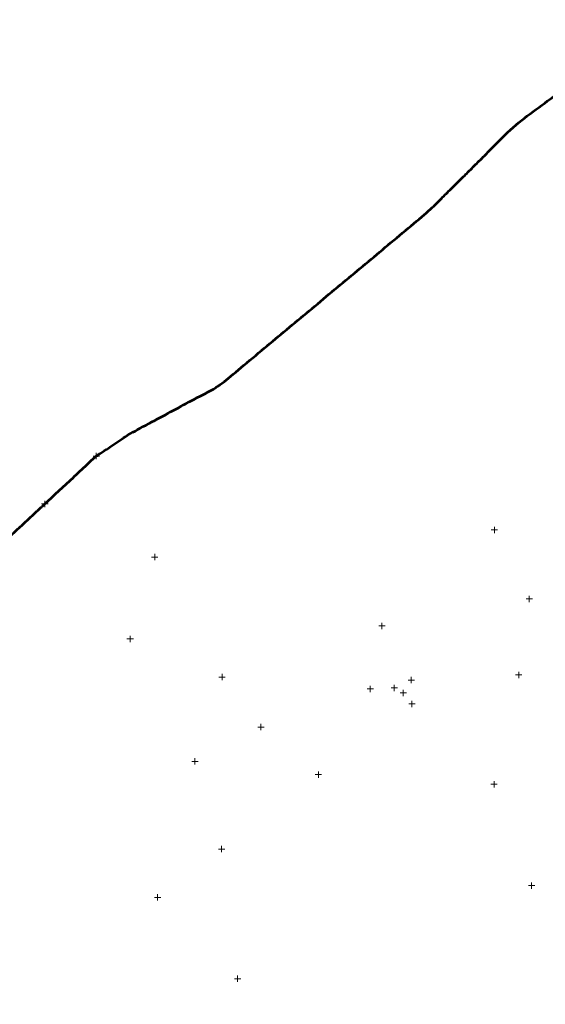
# Model space of a CAD drawing. Header units: inches. Extents: x 2261803 to 2262464, y 730344 to 730965.
# Tile 3 of 9: x 2261968 to 2262051, y 730499 to 730655. Entities that reach past the tile are written whole.
import ezdxf

# ---------------------------------------------------------------- set-up
doc = ezdxf.new("R2010")
doc.units = ezdxf.units.IN
doc.header["$LTSCALE"] = 20
doc.header["$MEASUREMENT"] = 0
doc.layers.add('SV_X_Shot_Marker(Construction)', color=7, linetype='Continuous', lineweight=0, true_color=0xf0f000)
doc.layers.add('SV_X_Terrain_Boundary', color=7, linetype='Continuous', lineweight=53, plot=False)

# ---------------------------------------------------------------- blocks, each defined once
blk = doc.blocks.new('SVPT34')
at = {"layer": 'SV_X_Shot_Marker(Construction)'}
for p, q in [((-0.5, 0), (0.5, 0)), ((0, 0.5), (0, -0.5))]:
    blk.add_line(p, q, dxfattribs=at)
blk.add_point((0, 0), dxfattribs=at)
blk = doc.blocks.new('SVPT65')
at = {"layer": 'SV_X_Shot_Marker(Construction)'}
for p, q in [((-0.5, 0), (0.5, 0)), ((0, 0.5), (0, -0.5))]:
    blk.add_line(p, q, dxfattribs=at)
blk.add_point((0, 0), dxfattribs=at)
blk = doc.blocks.new('SVPT66')
at = {"layer": 'SV_X_Shot_Marker(Construction)'}
for p, q in [((-0.5, 0), (0.5, 0)), ((0, 0.5), (0, -0.5))]:
    blk.add_line(p, q, dxfattribs=at)
blk.add_point((0, 0), dxfattribs=at)
blk = doc.blocks.new('SVPT77')
at = {"layer": 'SV_X_Shot_Marker(Construction)'}
for p, q in [((-0.5, 0), (0.5, 0)), ((0, 0.5), (0, -0.5))]:
    blk.add_line(p, q, dxfattribs=at)
blk.add_point((0, 0), dxfattribs=at)
blk = doc.blocks.new('SVPT78')
at = {"layer": 'SV_X_Shot_Marker(Construction)'}
for p, q in [((-0.5, 0), (0.5, 0)), ((0, 0.5), (0, -0.5))]:
    blk.add_line(p, q, dxfattribs=at)
blk.add_point((0, 0), dxfattribs=at)
blk = doc.blocks.new('SVPT120')
at = {"layer": 'SV_X_Shot_Marker(Construction)'}
for p, q in [((-0.5, 0), (0.5, 0)), ((0, 0.5), (0, -0.5))]:
    blk.add_line(p, q, dxfattribs=at)
blk.add_point((0, 0), dxfattribs=at)
blk = doc.blocks.new('SVPT121')
at = {"layer": 'SV_X_Shot_Marker(Construction)'}
for p, q in [((-0.5, 0), (0.5, 0)), ((0, 0.5), (0, -0.5))]:
    blk.add_line(p, q, dxfattribs=at)
blk.add_point((0, 0), dxfattribs=at)
blk = doc.blocks.new('SVPT122')
at = {"layer": 'SV_X_Shot_Marker(Construction)'}
for p, q in [((-0.5, 0), (0.5, 0)), ((0, 0.5), (0, -0.5))]:
    blk.add_line(p, q, dxfattribs=at)
blk.add_point((0, 0), dxfattribs=at)
blk = doc.blocks.new('SVPT123')
at = {"layer": 'SV_X_Shot_Marker(Construction)'}
for p, q in [((-0.5, 0), (0.5, 0)), ((0, 0.5), (0, -0.5))]:
    blk.add_line(p, q, dxfattribs=at)
blk.add_point((0, 0), dxfattribs=at)
blk = doc.blocks.new('SVPT124')
at = {"layer": 'SV_X_Shot_Marker(Construction)'}
for p, q in [((-0.5, 0), (0.5, 0)), ((0, 0.5), (0, -0.5))]:
    blk.add_line(p, q, dxfattribs=at)
blk.add_point((0, 0), dxfattribs=at)
blk = doc.blocks.new('SVPT125')
at = {"layer": 'SV_X_Shot_Marker(Construction)'}
for p, q in [((-0.5, 0), (0.5, 0)), ((0, 0.5), (0, -0.5))]:
    blk.add_line(p, q, dxfattribs=at)
blk.add_point((0, 0), dxfattribs=at)
blk = doc.blocks.new('SVPT126')
at = {"layer": 'SV_X_Shot_Marker(Construction)'}
for p, q in [((-0.5, 0), (0.5, 0)), ((0, 0.5), (0, -0.5))]:
    blk.add_line(p, q, dxfattribs=at)
blk.add_point((0, 0), dxfattribs=at)
blk = doc.blocks.new('SVPT127')
at = {"layer": 'SV_X_Shot_Marker(Construction)'}
for p, q in [((-0.5, 0), (0.5, 0)), ((0, 0.5), (0, -0.5))]:
    blk.add_line(p, q, dxfattribs=at)
blk.add_point((0, 0), dxfattribs=at)
blk = doc.blocks.new('SVPT128')
at = {"layer": 'SV_X_Shot_Marker(Construction)'}
for p, q in [((-0.5, 0), (0.5, 0)), ((0, 0.5), (0, -0.5))]:
    blk.add_line(p, q, dxfattribs=at)
blk.add_point((0, 0), dxfattribs=at)
blk = doc.blocks.new('SVPT129')
at = {"layer": 'SV_X_Shot_Marker(Construction)'}
for p, q in [((-0.5, 0), (0.5, 0)), ((0, 0.5), (0, -0.5))]:
    blk.add_line(p, q, dxfattribs=at)
blk.add_point((0, 0), dxfattribs=at)
blk = doc.blocks.new('SVPT130')
at = {"layer": 'SV_X_Shot_Marker(Construction)'}
for p, q in [((-0.5, 0), (0.5, 0)), ((0, 0.5), (0, -0.5))]:
    blk.add_line(p, q, dxfattribs=at)
blk.add_point((0, 0), dxfattribs=at)
blk = doc.blocks.new('SVPT133')
at = {"layer": 'SV_X_Shot_Marker(Construction)'}
for p, q in [((-0.5, 0), (0.5, 0)), ((0, 0.5), (0, -0.5))]:
    blk.add_line(p, q, dxfattribs=at)
blk.add_point((0, 0), dxfattribs=at)
blk = doc.blocks.new('SVPT134')
at = {"layer": 'SV_X_Shot_Marker(Construction)'}
for p, q in [((-0.5, 0), (0.5, 0)), ((0, 0.5), (0, -0.5))]:
    blk.add_line(p, q, dxfattribs=at)
blk.add_point((0, 0), dxfattribs=at)
blk = doc.blocks.new('SVPT138')
at = {"layer": 'SV_X_Shot_Marker(Construction)'}
for p, q in [((-0.5, 0), (0.5, 0)), ((0, 0.5), (0, -0.5))]:
    blk.add_line(p, q, dxfattribs=at)
blk.add_point((0, 0), dxfattribs=at)
blk = doc.blocks.new('SVPT139')
at = {"layer": 'SV_X_Shot_Marker(Construction)'}
for p, q in [((-0.5, 0), (0.5, 0)), ((0, 0.5), (0, -0.5))]:
    blk.add_line(p, q, dxfattribs=at)
blk.add_point((0, 0), dxfattribs=at)
blk = doc.blocks.new('SVPT140')
at = {"layer": 'SV_X_Shot_Marker(Construction)'}
for p, q in [((-0.5, 0), (0.5, 0)), ((0, 0.5), (0, -0.5))]:
    blk.add_line(p, q, dxfattribs=at)
blk.add_point((0, 0), dxfattribs=at)
blk = doc.blocks.new('SVPT522')
at = {"layer": 'SV_X_Shot_Marker(Construction)'}
for p, q in [((-0.5, 0), (0.5, 0)), ((0, 0.5), (0, -0.5))]:
    blk.add_line(p, q, dxfattribs=at)
blk.add_point((0, 0), dxfattribs=at)

msp = doc.modelspace()

# ---------------------------------------------------------------- linework, layer by layer
at = {"layer": 'SV_X_Terrain_Boundary'}
msp.add_open_spline([(2261802.7701, 730440.79, 580.6882), (2261813.8065, 730410.2534, 580.4566), (2261818.3307, 730402.1482, 580.0053), (2261821.6737, 730396.662, 578.6396), (2261822.9053, 730394.7634, 578.0333), (2261826.2532, 730391.4394, 580.2831), (2261842.3616, 730381.4744, 580.6093), (2261852.4403, 730367.8645, 580.2283), (2261857.6673, 730359.8625, 580.1837), (2261867.4789, 730343.0337, 580.6063), (2261914.5016, 730366.578, 580.933), (2261976.885, 730417.0673, 580.3686), (2261986.6017, 730428.1845, 580.5754), (2262033.8599, 730458.4542, 580.8821), (2262084.7552, 730488.5338, 580.8384), (2262106.5579, 730503.9039, 579.9992), (2262146.5377, 730529.6565, 579.1815), (2262155.3942, 730536.6276, 578.3136), (2262159.9998, 730540.0203, 575.9575), (2262161.312, 730540.55, 575.618), (2262173.2511, 730555.973, 575.4556), (2262174.0344, 730557.8553, 575.9097), (2262179.6609, 730568.0891, 580.8759), (2262221.9144, 730591.0234, 582.96), (2262235.0481, 730602.285, 583.4106), (2262241.4765, 730607.942, 584.2665), (2262252.9827, 730612.8845, 584.8586), (2262265.6247, 730614.2661, 584.6258), (2262279.7875, 730623.5604, 580.6612), (2262289.6304, 730630.9272, 580.3049), (2262285.9389, 730656.8244, 580.4113), (2262310.1217, 730687.2277, 581.2903), (2262329.5899, 730707.0317, 582.261), (2262338.1084, 730715.3628, 582.3726), (2262344.8444, 730721.1028, 581.4463), (2262363.1714, 730734.5146, 581.3423), (2262376.9459, 730746.3932, 581.638), (2262384.0813, 730751.94, 582.1172), (2262385.628, 730753.1172, 582.764), (2262401.2613, 730765.9029, 582.8501), (2262401.7628, 730767.0716, 582.4422), (2262429.5547, 730788.7505, 582.1856), (2262445.5002, 730798.6124, 582.0608), (2262433.1787, 730815.5492, 581.8188), (2262430.9337, 730819.2959, 581.8602), (2262424.8466, 730826.3236, 581.9626), (2262435.6866, 730855.5095, 582.013), (2262464.7126, 730907.2836, 582.1606), (2262445.0513, 730921.7838, 583.0505), (2262424.0445, 730933.999, 589.43), (2262423.0991, 730933.8065, 589.5799), (2262421.7101, 730934.6485, 589.8242), (2262405.7039, 730941.529, 589.1606), (2262389.8642, 730949.2324, 588.0638), (2262389.0837, 730949.4656, 587.7836), (2262377.7102, 730956.0547, 583.3943), (2262355.9641, 730964.4045, 583.0209), (2262316.4895, 730905.4347, 583.3066), (2262317.815, 730890.5545, 583.4288), (2262293.4513, 730839.5266, 581.6914), (2262262.6305, 730799.0298, 580.9324), (2262232.9426, 730783.8318, 580.0853), (2262224.6045, 730771.0389, 579.9281), (2262197.7013, 730746.0276, 579.7307), (2262150.3668, 730713.5115, 580.1613), (2262128.3514, 730691.2335, 579.416), (2262117.1396, 730679.4967, 579.2916), (2262101.5188, 730665.6976, 577.6161), (2262062.2563, 730650.1691, 578.8047), (2262046.2062, 730638.4357, 578.627), (2262032.303, 730624.6049, 578.7826), (2261999.2969, 730597.0386, 578.8269), (2261985.0877, 730589.3845, 579.0227), (2261979.8483, 730585.9054, 579.5847), (2261966.8447, 730573.7937, 579.3728), (2261956.6972, 730565.7786, 580.4045), (2261915.6733, 730534.4193, 581.4261), (2261880.9927, 730499.1392, 581.5344), (2261839.8969, 730468.6041, 581.5489), (2261832.7455, 730463.6848, 581.1102), (2261828.7103, 730460.7401, 580.2764), (2261825.6699, 730458.0413, 580.8636), (2261813.7847, 730448.767, 580.7665), (2261809.0133, 730445.9219, 580.4042), (2261802.7701, 730440.79, 580.6882)], degree=1, dxfattribs=at)

# ---------------------------------------------------------------- block references
for name, p in [('SVPT128', (2261979.8483, 730585.9054, 579.5847)), ('SVPT120', (2261971.7505, 730578.3704, 579.477)), ('SVPT130', (2262042.609, 730574.2694, 579.0322)), ('SVPT127', (2261989.0692, 730569.9788, 580.4937)), ('SVPT134', (2262048.0998, 730563.3827, 581.6232)), ('SVPT129', (2262024.878, 730559.1038, 579.3699)), ('SVPT121', (2261985.1993, 730557.0738, 580.6604)), ('SVPT522', (2262046.4408, 730551.3961, 581.9959)), ('SVPT126', (2261999.6812, 730551.0456, 580.8975)), ('SVPT140', (2262029.4981, 730550.5696, 580.9824)), ('SVPT138', (2262023.035, 730549.1872, 580.2451)), ('SVPT139', (2262026.8147, 730549.3387, 580.7267)), ('SVPT133', (2262028.241, 730548.536, 581.1193)), ('SVPT78', (2262029.6137, 730546.8083, 581.4639)), ('SVPT125', (2262005.8166, 730543.1619, 580.8457)), ('SVPT122', (2261995.4044, 730537.7353, 580.7941)), ('SVPT124', (2262014.8643, 730535.6729, 580.9604)), ('SVPT65', (2262042.5467, 730534.1324, 582.21)), ('SVPT123', (2261999.6004, 730523.9043, 580.8313)), ('SVPT34', (2262048.4793, 730518.1547, 581.6596)), ('SVPT77', (2261989.5088, 730516.2876, 580.7357)), ('SVPT66', (2262002.1386, 730503.4598, 581.179))]:
    msp.add_blockref(name, p)

doc.saveas('drawing.dxf')
